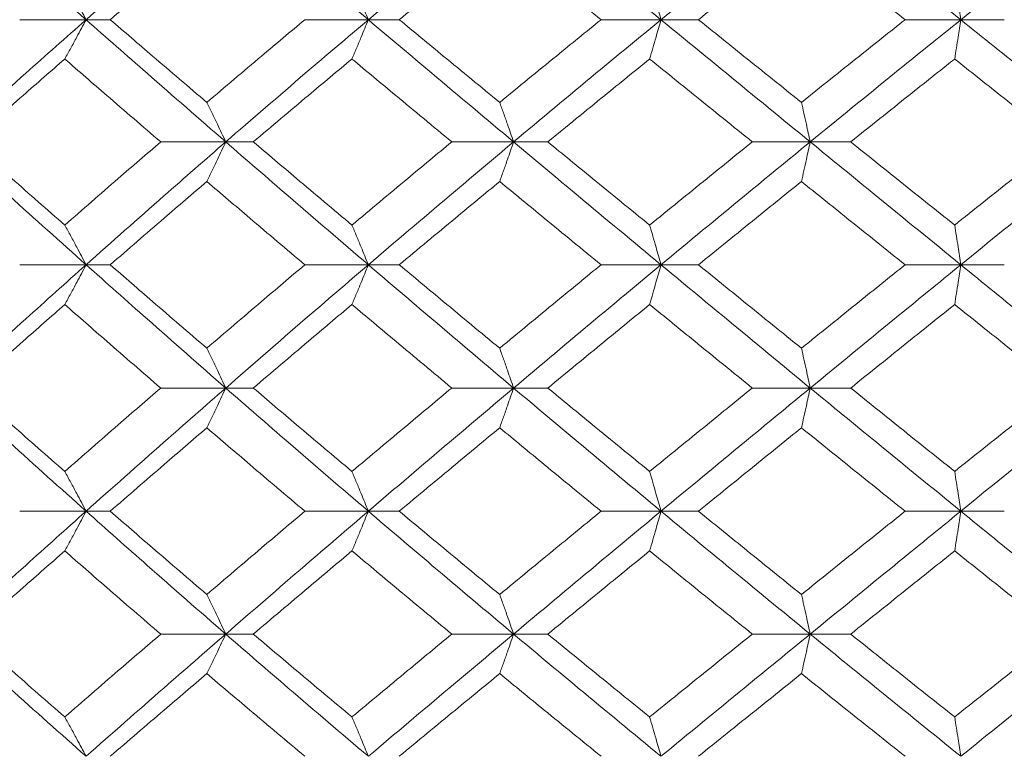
# Model space of a CAD drawing. Header units: inches. Extents: x -4.1 to 22.6, y -10.2 to 17.8.
# Tile 52 of 142: x 4.836 to 5.324, y -0.387 to -0.022. Entities that reach past the tile are written whole.
import ezdxf

# ---------------------------------------------------------------- set-up
doc = ezdxf.new("R2010")
doc.units = ezdxf.units.IN
doc.header["$MEASUREMENT"] = 0

msp = doc.modelspace()

# ---------------------------------------------------------------- linework, layer by layer
at = {"color": 7, "linetype": 'Continuous', "lineweight": 15}
for p, q in [((4.86856, -0.02172), (4.83561, -0.02172)), ((4.86856, -0.02172), (4.88054, -0.02172)), ((5.00858, -0.02172), (4.97706, -0.02172)), ((5.00858, -0.02172), (5.02394, -0.02172)), ((5.15375, -0.02172), (5.12402, -0.02172)), ((5.15375, -0.02172), (5.17232, -0.02172)), ((5.30249, -0.02172), (5.27486, -0.02172)), ((5.30249, -0.02172), (5.32407, -0.02172)), ((4.93783, -0.08234), (4.90555, -0.08234)), ((4.93783, -0.08234), (4.95151, -0.08234)), ((5.08062, -0.08234), (5.04995, -0.08234)), ((5.08062, -0.08234), (5.09761, -0.08234)), ((5.22778, -0.08234), (5.19905, -0.08234)), ((5.22778, -0.08234), (5.24788, -0.08234)), ((4.86856, -0.1433), (4.83561, -0.1433)), ((4.86856, -0.1433), (4.88054, -0.1433)), ((5.00858, -0.1433), (4.97706, -0.1433)), ((5.00858, -0.1433), (5.02394, -0.1433)), ((5.15375, -0.1433), (5.12402, -0.1433)), ((5.15375, -0.1433), (5.17232, -0.1433)), ((5.30249, -0.1433), (5.27486, -0.1433)), ((5.30249, -0.1433), (5.32407, -0.1433)), ((4.93783, -0.20442), (4.90555, -0.20442)), ((4.93783, -0.20442), (4.95151, -0.20442)), ((5.08062, -0.20442), (5.04995, -0.20442)), ((5.08062, -0.20442), (5.09761, -0.20442)), ((5.22778, -0.20442), (5.19905, -0.20442)), ((5.22778, -0.20442), (5.24788, -0.20442)), ((4.86856, -0.26554), (4.83561, -0.26554)), ((4.86856, -0.26554), (4.88054, -0.26554)), ((5.00858, -0.26554), (4.97706, -0.26554)), ((5.00858, -0.26554), (5.02394, -0.26554)), ((5.15375, -0.26554), (5.12402, -0.26554)), ((5.15375, -0.26554), (5.17232, -0.26554)), ((5.30249, -0.26554), (5.27486, -0.26554)), ((5.30249, -0.26554), (5.32407, -0.26554)), ((4.93783, -0.3265), (4.90555, -0.3265)), ((4.93783, -0.3265), (4.95151, -0.3265)), ((5.08062, -0.3265), (5.04995, -0.3265)), ((5.08062, -0.3265), (5.09761, -0.3265)), ((5.22778, -0.3265), (5.19905, -0.3265)), ((5.22778, -0.3265), (5.24788, -0.3265))]:
    msp.add_line(p, q, dxfattribs=at)
for points, knots in [([(4.86856, -0.02172), (4.85583, -0.01044), (4.83306, 0.00974), (4.81078, 0.02998), (4.80096, 0.0389)], [0, 0, 0, 0, 0.5592485, 1, 1, 1, 1]), ([(4.86856, -0.02172), (4.88138, -0.01044), (4.9043, 0.00974), (4.92757, 0.02998), (4.93783, 0.0389)], [0, 0, 0, 0, 0.559248, 1, 1, 1, 1]), ([(5.00858, -0.02172), (4.99528, -0.01044), (4.97151, 0.00974), (4.94813, 0.02998), (4.93783, 0.0389)], [0, 0, 0, 0, 0.5592483, 1, 1, 1, 1]), ([(5.00858, -0.02172), (5.02194, -0.01044), (5.04584, 0.00974), (5.06998, 0.02998), (5.08062, 0.0389)], [0, 0, 0, 0, 0.559248, 1, 1, 1, 1]), ([(5.15375, -0.02172), (5.14004, -0.01044), (5.11552, 0.00974), (5.0913, 0.02998), (5.08062, 0.0389)], [0, 0, 0, 0, 0.559248, 1, 1, 1, 1]), ([(5.15375, -0.02172), (5.16751, -0.01044), (5.19212, 0.00974), (5.21687, 0.02998), (5.22778, 0.0389)], [0, 0, 0, 0, 0.559249, 1, 1, 1, 1]), ([(5.30249, -0.02172), (5.28851, -0.01044), (5.26351, 0.00974), (5.23871, 0.02998), (5.22778, 0.0389)], [0, 0, 0, 0, 0.559248, 1, 1, 1, 1]), ([(5.30249, -0.02172), (5.3165, -0.01044), (5.34154, 0.00974), (5.36663, 0.02998), (5.37769, 0.0389)], [0, 0, 0, 0, 0.559248, 1, 1, 1, 1]), ([(4.88054, -0.02172), (4.88943, -0.01408), (4.90533, -0.00042), (4.92138, 0.01327), (4.92845, 0.0193)], [0, 0, 0, 0, 0.559461, 1, 1, 1, 1]), ([(5.02394, -0.02172), (5.03319, -0.01408), (5.04973, -0.00042), (5.06638, 0.01327), (5.07372, 0.0193)], [0, 0, 0, 0, 0.559461, 1, 1, 1, 1]), ([(5.12402, -0.02172), (5.1146, -0.01408), (5.09776, -0.00042), (5.08107, 0.01327), (5.07372, 0.0193)], [0, 0, 0, 0, 0.559461, 1, 1, 1, 1]), ([(5.17232, -0.02172), (5.18184, -0.01408), (5.19884, -0.00042), (5.21591, 0.01327), (5.22343, 0.0193)], [0, 0, 0, 0, 0.559461, 1, 1, 1, 1]), ([(5.27486, -0.02172), (5.26524, -0.01408), (5.24805, -0.00042), (5.23096, 0.01327), (5.22343, 0.0193)], [0, 0, 0, 0, 0.559461, 1, 1, 1, 1]), ([(4.85798, -0.00221), (4.85898, -0.00401), (4.86097, -0.0076), (4.8645, -0.01409), (4.86702, -0.01882), (4.86856, -0.02172)], [0, 0, 0, 0, 0.279854, 0.559704, 1, 1, 1, 1]), ([(5.00043, -0.00221), (5.0012, -0.00401), (5.00273, -0.0076), (5.00545, -0.01409), (5.00739, -0.01882), (5.00858, -0.02172)], [0, 0, 0, 0, 0.2798521, 0.5597057, 1, 1, 1, 1]), ([(5.14812, -0.00221), (5.14865, -0.00401), (5.14971, -0.0076), (5.15159, -0.01409), (5.15293, -0.01882), (5.15375, -0.02172)], [0, 0, 0, 0, 0.279852, 0.559705, 1, 1, 1, 1]), ([(5.29944, -0.00221), (5.29972, -0.00401), (5.3003, -0.0076), (5.30132, -0.01409), (5.30205, -0.01882), (5.30249, -0.02172)], [0, 0, 0, 0, 0.2798532, 0.5597057, 1, 1, 1, 1]), ([(4.80096, -0.08234), (4.81347, -0.07099), (4.83576, -0.05075), (4.85855, -0.03058), (4.86856, -0.02172)], [0, 0, 0, 0, 0.56076, 1, 1, 1, 1]), ([(4.85798, -0.04123), (4.85898, -0.03943), (4.86097, -0.03583), (4.8645, -0.02935), (4.86702, -0.02461), (4.86856, -0.02172)], [0, 0, 0, 0, 0.279853, 0.559703, 1, 1, 1, 1]), ([(4.93783, -0.08234), (4.92479, -0.07099), (4.90153, -0.05075), (4.87862, -0.03058), (4.86856, -0.02172)], [0, 0, 0, 0, 0.560759, 1, 1, 1, 1]), ([(4.92845, -0.06274), (4.91946, -0.05507), (4.90341, -0.04138), (4.88752, -0.02772), (4.88054, -0.02172)], [0, 0, 0, 0, 0.5605412, 1, 1, 1, 1]), ([(4.92845, -0.06274), (4.93749, -0.05507), (4.9536, -0.04138), (4.9699, -0.02772), (4.97706, -0.02172)], [0, 0, 0, 0, 0.5605412, 1, 1, 1, 1]), ([(4.93783, -0.08234), (4.95095, -0.07099), (4.97434, -0.05075), (4.99813, -0.03058), (5.00858, -0.02172)], [0, 0, 0, 0, 0.560759, 1, 1, 1, 1]), ([(5.00043, -0.04123), (5.0012, -0.03943), (5.00273, -0.03583), (5.00545, -0.02935), (5.00739, -0.02461), (5.00858, -0.02172)], [0, 0, 0, 0, 0.279852, 0.559705, 1, 1, 1, 1]), ([(5.08062, -0.08234), (5.06709, -0.07099), (5.04295, -0.05075), (5.01907, -0.03058), (5.00858, -0.02172)], [0, 0, 0, 0, 0.560759, 1, 1, 1, 1]), ([(5.07372, -0.06274), (5.06439, -0.05507), (5.04774, -0.04138), (5.0312, -0.02772), (5.02394, -0.02172)], [0, 0, 0, 0, 0.560541, 1, 1, 1, 1]), ([(5.07372, -0.06274), (5.08308, -0.05507), (5.09978, -0.04138), (5.11662, -0.02772), (5.12402, -0.02172)], [0, 0, 0, 0, 0.560541, 1, 1, 1, 1]), ([(5.08062, -0.08234), (5.09421, -0.07099), (5.11845, -0.05075), (5.14298, -0.03058), (5.15375, -0.02172)], [0, 0, 0, 0, 0.560759, 1, 1, 1, 1]), ([(5.14812, -0.04123), (5.14865, -0.03943), (5.14971, -0.03583), (5.15159, -0.02935), (5.15293, -0.02461), (5.15375, -0.02172)], [0, 0, 0, 0, 0.279852, 0.559704, 1, 1, 1, 1]), ([(5.22778, -0.08234), (5.2139, -0.07099), (5.18916, -0.05075), (5.16456, -0.03058), (5.15375, -0.02172)], [0, 0, 0, 0, 0.560759, 1, 1, 1, 1]), ([(5.22343, -0.06274), (5.21386, -0.05507), (5.1968, -0.04138), (5.17979, -0.02772), (5.17232, -0.02172)], [0, 0, 0, 0, 0.560541, 1, 1, 1, 1]), ([(5.22343, -0.06274), (5.23301, -0.05507), (5.25011, -0.04138), (5.2673, -0.02772), (5.27486, -0.02172)], [0, 0, 0, 0, 0.560541, 1, 1, 1, 1]), ([(5.22778, -0.08234), (5.24169, -0.07099), (5.2665, -0.05075), (5.29151, -0.03058), (5.30249, -0.02172)], [0, 0, 0, 0, 0.560759, 1, 1, 1, 1]), ([(5.29944, -0.04123), (5.29972, -0.03943), (5.3003, -0.03583), (5.30132, -0.02935), (5.30205, -0.02461), (5.30249, -0.02172)], [0, 0, 0, 0, 0.279853, 0.559705, 1, 1, 1, 1]), ([(5.37769, -0.08234), (5.36362, -0.07099), (5.33853, -0.05075), (5.31349, -0.03058), (5.30249, -0.02172)], [0, 0, 0, 0, 0.560759, 1, 1, 1, 1]), ([(4.8112, -0.08234), (4.81988, -0.07465), (4.83537, -0.06093), (4.85108, -0.04724), (4.85798, -0.04123)], [0, 0, 0, 0, 0.560476, 1, 1, 1, 1]), ([(4.90555, -0.08234), (4.89662, -0.07465), (4.88068, -0.06093), (4.86491, -0.04724), (4.85798, -0.04123)], [0, 0, 0, 0, 0.560476, 1, 1, 1, 1]), ([(4.95151, -0.08234), (4.9606, -0.07465), (4.97683, -0.06093), (4.99322, -0.04724), (5.00043, -0.04123)], [0, 0, 0, 0, 0.560476, 1, 1, 1, 1]), ([(5.04995, -0.08234), (5.04067, -0.07465), (5.0241, -0.06093), (5.00766, -0.04724), (5.00043, -0.04123)], [0, 0, 0, 0, 0.560476, 1, 1, 1, 1]), ([(5.09761, -0.08234), (5.10701, -0.07465), (5.12378, -0.06093), (5.14069, -0.04724), (5.14812, -0.04123)], [0, 0, 0, 0, 0.560476, 1, 1, 1, 1]), ([(5.19905, -0.08234), (5.18952, -0.07465), (5.1725, -0.06093), (5.15557, -0.04724), (5.14812, -0.04123)], [0, 0, 0, 0, 0.560476, 1, 1, 1, 1]), ([(5.24788, -0.08234), (5.25749, -0.07465), (5.27463, -0.06093), (5.29186, -0.04724), (5.29944, -0.04123)], [0, 0, 0, 0, 0.560476, 1, 1, 1, 1]), ([(5.35122, -0.08234), (5.34154, -0.07465), (5.32426, -0.06093), (5.30702, -0.04724), (5.29944, -0.04123)], [0, 0, 0, 0, 0.560476, 1, 1, 1, 1]), ([(4.92845, -0.06274), (4.92933, -0.06454), (4.93109, -0.06814), (4.93422, -0.07466), (4.93646, -0.07942), (4.93783, -0.08234)], [0, 0, 0, 0, 0.2793538, 0.5587112, 1, 1, 1, 1]), ([(5.07372, -0.06274), (5.07437, -0.06454), (5.07566, -0.06814), (5.07797, -0.07466), (5.07961, -0.07942), (5.08062, -0.08234)], [0, 0, 0, 0, 0.279357, 0.55871, 1, 1, 1, 1]), ([(5.22343, -0.06274), (5.22384, -0.06454), (5.22465, -0.06814), (5.22611, -0.07466), (5.22714, -0.07942), (5.22778, -0.08234)], [0, 0, 0, 0, 0.279356, 0.558712, 1, 1, 1, 1]), ([(4.86856, -0.1433), (4.85582, -0.1319), (4.83309, -0.11156), (4.81077, -0.09126), (4.80096, -0.08234)], [0, 0, 0, 0, 0.560457, 1, 1, 1, 1]), ([(4.85798, -0.12361), (4.84919, -0.1159), (4.83351, -0.10213), (4.81801, -0.08838), (4.8112, -0.08234)], [0, 0, 0, 0, 0.5603393, 1, 1, 1, 1]), ([(4.85798, -0.12361), (4.86681, -0.1159), (4.88257, -0.10213), (4.89853, -0.08838), (4.90555, -0.08234)], [0, 0, 0, 0, 0.560339, 1, 1, 1, 1]), ([(4.86856, -0.1433), (4.88139, -0.1319), (4.90427, -0.11156), (4.92758, -0.09126), (4.93783, -0.08234)], [0, 0, 0, 0, 0.560458, 1, 1, 1, 1]), ([(4.92845, -0.10197), (4.92933, -0.10017), (4.93109, -0.09656), (4.93422, -0.09003), (4.93646, -0.08526), (4.93783, -0.08234)], [0, 0, 0, 0, 0.279167, 0.5583356, 1, 1, 1, 1]), ([(5.00858, -0.1433), (4.99528, -0.1319), (4.97154, -0.11156), (4.94812, -0.09126), (4.93783, -0.08234)], [0, 0, 0, 0, 0.560458, 1, 1, 1, 1]), ([(5.00043, -0.12361), (4.99126, -0.1159), (4.97488, -0.10213), (4.95865, -0.08838), (4.95151, -0.08234)], [0, 0, 0, 0, 0.560339, 1, 1, 1, 1]), ([(5.00043, -0.12361), (5.00964, -0.1159), (5.02607, -0.10213), (5.04266, -0.08838), (5.04995, -0.08234)], [0, 0, 0, 0, 0.5603386, 1, 1, 1, 1]), ([(5.00858, -0.1433), (5.02195, -0.1319), (5.04581, -0.11156), (5.06999, -0.09126), (5.08062, -0.08234)], [0, 0, 0, 0, 0.560458, 1, 1, 1, 1]), ([(5.07372, -0.10197), (5.07437, -0.10017), (5.07566, -0.09656), (5.07797, -0.09003), (5.07961, -0.08526), (5.08062, -0.08234)], [0, 0, 0, 0, 0.279166, 0.558335, 1, 1, 1, 1]), ([(5.15375, -0.1433), (5.14003, -0.1319), (5.11555, -0.11156), (5.09129, -0.09126), (5.08062, -0.08234)], [0, 0, 0, 0, 0.560458, 1, 1, 1, 1]), ([(5.14812, -0.12361), (5.13866, -0.1159), (5.12178, -0.10213), (5.10499, -0.08838), (5.09761, -0.08234)], [0, 0, 0, 0, 0.560339, 1, 1, 1, 1]), ([(5.14812, -0.12361), (5.1576, -0.1159), (5.17453, -0.10213), (5.19156, -0.08838), (5.19905, -0.08234)], [0, 0, 0, 0, 0.560339, 1, 1, 1, 1]), ([(5.15375, -0.1433), (5.16752, -0.1319), (5.19209, -0.11156), (5.21688, -0.09126), (5.22778, -0.08234)], [0, 0, 0, 0, 0.5604579, 1, 1, 1, 1]), ([(5.22343, -0.10197), (5.22384, -0.10017), (5.22465, -0.09656), (5.2261, -0.09003), (5.22714, -0.08526), (5.22778, -0.08234)], [0, 0, 0, 0, 0.279169, 0.558337, 1, 1, 1, 1]), ([(5.30249, -0.1433), (5.2885, -0.1319), (5.26354, -0.11156), (5.2387, -0.09126), (5.22778, -0.08234)], [0, 0, 0, 0, 0.560458, 1, 1, 1, 1]), ([(5.29944, -0.12361), (5.28979, -0.1159), (5.27258, -0.10213), (5.25542, -0.08838), (5.24788, -0.08234)], [0, 0, 0, 0, 0.560339, 1, 1, 1, 1]), ([(5.29944, -0.12361), (5.30909, -0.1159), (5.32632, -0.10213), (5.34362, -0.08838), (5.35122, -0.08234)], [0, 0, 0, 0, 0.560339, 1, 1, 1, 1]), ([(5.30249, -0.1433), (5.31651, -0.1319), (5.34151, -0.11156), (5.36664, -0.09126), (5.37769, -0.08234)], [0, 0, 0, 0, 0.560458, 1, 1, 1, 1]), ([(4.88054, -0.1433), (4.88943, -0.13557), (4.90531, -0.12179), (4.92139, -0.10803), (4.92845, -0.10197)], [0, 0, 0, 0, 0.560273, 1, 1, 1, 1]), ([(4.97706, -0.1433), (4.96794, -0.13557), (4.95167, -0.12179), (4.93554, -0.10803), (4.92845, -0.10197)], [0, 0, 0, 0, 0.560273, 1, 1, 1, 1]), ([(5.02394, -0.1433), (5.03319, -0.13557), (5.04972, -0.12179), (5.06639, -0.10803), (5.07372, -0.10197)], [0, 0, 0, 0, 0.560273, 1, 1, 1, 1]), ([(5.12402, -0.1433), (5.11459, -0.13557), (5.09778, -0.12179), (5.08107, -0.10803), (5.07372, -0.10197)], [0, 0, 0, 0, 0.560273, 1, 1, 1, 1]), ([(5.17232, -0.1433), (5.18184, -0.13557), (5.19883, -0.12179), (5.21591, -0.10803), (5.22343, -0.10197)], [0, 0, 0, 0, 0.5602733, 1, 1, 1, 1]), ([(5.27486, -0.1433), (5.26524, -0.13557), (5.24806, -0.12179), (5.23095, -0.10803), (5.22343, -0.10197)], [0, 0, 0, 0, 0.5602732, 1, 1, 1, 1]), ([(4.85798, -0.12361), (4.85897, -0.12541), (4.86096, -0.12903), (4.86449, -0.13557), (4.86701, -0.14036), (4.86856, -0.1433)], [0, 0, 0, 0, 0.2788703, 0.5577377, 1, 1, 1, 1]), ([(5.00043, -0.12361), (5.0012, -0.12541), (5.00272, -0.12903), (5.00544, -0.13557), (5.00739, -0.14036), (5.00858, -0.1433)], [0, 0, 0, 0, 0.278867, 0.557739, 1, 1, 1, 1]), ([(5.14812, -0.12361), (5.14865, -0.12541), (5.14971, -0.12903), (5.15159, -0.13557), (5.15293, -0.14036), (5.15375, -0.1433)], [0, 0, 0, 0, 0.2788674, 0.5577373, 1, 1, 1, 1]), ([(5.29944, -0.12361), (5.29972, -0.12541), (5.30029, -0.12903), (5.30131, -0.13557), (5.30204, -0.14036), (5.30249, -0.1433)], [0, 0, 0, 0, 0.2788707, 0.5577393, 1, 1, 1, 1]), ([(4.80096, -0.20442), (4.81346, -0.193), (4.83578, -0.17262), (4.85854, -0.15225), (4.86856, -0.1433)], [0, 0, 0, 0, 0.560155, 1, 1, 1, 1]), ([(4.85798, -0.163), (4.85897, -0.16119), (4.86095, -0.15758), (4.86449, -0.15103), (4.86701, -0.14624), (4.86856, -0.1433)], [0, 0, 0, 0, 0.278776, 0.557552, 1, 1, 1, 1]), ([(4.93783, -0.20442), (4.92479, -0.193), (4.90151, -0.17262), (4.87863, -0.15225), (4.86856, -0.1433)], [0, 0, 0, 0, 0.560155, 1, 1, 1, 1]), ([(4.92845, -0.1847), (4.91946, -0.17696), (4.9034, -0.16316), (4.88752, -0.14936), (4.88054, -0.1433)], [0, 0, 0, 0, 0.560137, 1, 1, 1, 1]), ([(4.92845, -0.1847), (4.93748, -0.17696), (4.9536, -0.16316), (4.9699, -0.14936), (4.97706, -0.1433)], [0, 0, 0, 0, 0.5601368, 1, 1, 1, 1]), ([(4.93783, -0.20442), (4.95094, -0.193), (4.97436, -0.17262), (4.99813, -0.15225), (5.00858, -0.1433)], [0, 0, 0, 0, 0.560155, 1, 1, 1, 1]), ([(5.00043, -0.163), (5.00119, -0.16119), (5.00272, -0.15758), (5.00544, -0.15103), (5.00739, -0.14624), (5.00858, -0.1433)], [0, 0, 0, 0, 0.2787768, 0.557549, 1, 1, 1, 1]), ([(5.08062, -0.20442), (5.06709, -0.193), (5.04294, -0.17262), (5.01908, -0.15225), (5.00858, -0.1433)], [0, 0, 0, 0, 0.560155, 1, 1, 1, 1]), ([(5.07372, -0.1847), (5.06439, -0.17696), (5.04773, -0.16316), (5.03121, -0.14936), (5.02394, -0.1433)], [0, 0, 0, 0, 0.560136, 1, 1, 1, 1]), ([(5.07372, -0.1847), (5.08308, -0.17696), (5.09978, -0.16316), (5.11661, -0.14936), (5.12402, -0.1433)], [0, 0, 0, 0, 0.560137, 1, 1, 1, 1]), ([(5.08062, -0.20442), (5.09421, -0.193), (5.11846, -0.17262), (5.14297, -0.15225), (5.15375, -0.1433)], [0, 0, 0, 0, 0.560155, 1, 1, 1, 1]), ([(5.14812, -0.163), (5.14865, -0.16119), (5.1497, -0.15758), (5.15158, -0.15103), (5.15293, -0.14624), (5.15375, -0.1433)], [0, 0, 0, 0, 0.278773, 0.557549, 1, 1, 1, 1]), ([(5.22778, -0.20442), (5.21391, -0.193), (5.18914, -0.17262), (5.16456, -0.15225), (5.15375, -0.1433)], [0, 0, 0, 0, 0.560155, 1, 1, 1, 1]), ([(5.22343, -0.1847), (5.21386, -0.17696), (5.19679, -0.16316), (5.1798, -0.14936), (5.17232, -0.1433)], [0, 0, 0, 0, 0.560137, 1, 1, 1, 1]), ([(5.22343, -0.1847), (5.23301, -0.17696), (5.25011, -0.16316), (5.2673, -0.14936), (5.27486, -0.1433)], [0, 0, 0, 0, 0.560137, 1, 1, 1, 1]), ([(5.22778, -0.20442), (5.24169, -0.193), (5.26652, -0.17262), (5.2915, -0.15225), (5.30249, -0.1433)], [0, 0, 0, 0, 0.560155, 1, 1, 1, 1]), ([(5.29944, -0.163), (5.29972, -0.16119), (5.30029, -0.15758), (5.30131, -0.15103), (5.30204, -0.14624), (5.30249, -0.1433)], [0, 0, 0, 0, 0.2787778, 0.5575501, 1, 1, 1, 1]), ([(5.37769, -0.20442), (5.36362, -0.193), (5.33852, -0.17262), (5.3135, -0.15225), (5.30249, -0.1433)], [0, 0, 0, 0, 0.5601553, 1, 1, 1, 1]), ([(4.8112, -0.20442), (4.81988, -0.19669), (4.83537, -0.18288), (4.85108, -0.16907), (4.85798, -0.163)], [0, 0, 0, 0, 0.56007, 1, 1, 1, 1]), ([(4.90555, -0.20442), (4.89662, -0.19669), (4.88068, -0.18288), (4.86492, -0.16907), (4.85798, -0.163)], [0, 0, 0, 0, 0.560071, 1, 1, 1, 1]), ([(4.95151, -0.20442), (4.9606, -0.19669), (4.97683, -0.18288), (4.99322, -0.16907), (5.00043, -0.163)], [0, 0, 0, 0, 0.5600706, 1, 1, 1, 1]), ([(5.04995, -0.20442), (5.04067, -0.19669), (5.02409, -0.18288), (5.00766, -0.16907), (5.00043, -0.163)], [0, 0, 0, 0, 0.560071, 1, 1, 1, 1]), ([(5.09761, -0.20442), (5.10701, -0.19669), (5.12379, -0.18288), (5.14069, -0.16907), (5.14812, -0.163)], [0, 0, 0, 0, 0.560071, 1, 1, 1, 1]), ([(5.19905, -0.20442), (5.18952, -0.19669), (5.1725, -0.18288), (5.15557, -0.16907), (5.14812, -0.163)], [0, 0, 0, 0, 0.56007, 1, 1, 1, 1]), ([(5.24788, -0.20442), (5.25748, -0.19669), (5.27464, -0.18288), (5.29186, -0.16907), (5.29944, -0.163)], [0, 0, 0, 0, 0.5600707, 1, 1, 1, 1]), ([(5.35122, -0.20442), (5.34154, -0.19669), (5.32426, -0.18288), (5.30702, -0.16907), (5.29944, -0.163)], [0, 0, 0, 0, 0.560071, 1, 1, 1, 1]), ([(4.92845, -0.1847), (4.92933, -0.1865), (4.93109, -0.19012), (4.93422, -0.19668), (4.93645, -0.20148), (4.93783, -0.20442)], [0, 0, 0, 0, 0.278675, 0.55735, 1, 1, 1, 1]), ([(5.07372, -0.1847), (5.07437, -0.1865), (5.07566, -0.19012), (5.07796, -0.19668), (5.07961, -0.20148), (5.08062, -0.20442)], [0, 0, 0, 0, 0.2786754, 0.5573503, 1, 1, 1, 1]), ([(5.22343, -0.1847), (5.22384, -0.1865), (5.22465, -0.19012), (5.2261, -0.19668), (5.22714, -0.20148), (5.22778, -0.20442)], [0, 0, 0, 0, 0.278677, 0.557351, 1, 1, 1, 1]), ([(4.86856, -0.26554), (4.85582, -0.25414), (4.83307, -0.23377), (4.81078, -0.21339), (4.80096, -0.20442)], [0, 0, 0, 0, 0.559853, 1, 1, 1, 1]), ([(4.85798, -0.24584), (4.8492, -0.23811), (4.8335, -0.2243), (4.81801, -0.2105), (4.8112, -0.20442)], [0, 0, 0, 0, 0.5599337, 1, 1, 1, 1]), ([(4.85798, -0.24584), (4.86681, -0.23811), (4.88258, -0.2243), (4.89853, -0.2105), (4.90555, -0.20442)], [0, 0, 0, 0, 0.559934, 1, 1, 1, 1]), ([(4.86856, -0.26554), (4.88138, -0.25414), (4.90429, -0.23377), (4.92758, -0.21339), (4.93783, -0.20442)], [0, 0, 0, 0, 0.559853, 1, 1, 1, 1]), ([(4.92845, -0.22414), (4.92933, -0.22233), (4.93109, -0.21872), (4.93422, -0.21216), (4.93645, -0.20736), (4.93783, -0.20442)], [0, 0, 0, 0, 0.2786751, 0.5573518, 1, 1, 1, 1]), ([(5.00858, -0.26554), (4.99528, -0.25414), (4.97152, -0.23377), (4.94813, -0.21339), (4.93783, -0.20442)], [0, 0, 0, 0, 0.559853, 1, 1, 1, 1]), ([(5.00043, -0.24584), (4.99126, -0.23811), (4.97487, -0.2243), (4.95865, -0.2105), (4.95151, -0.20442)], [0, 0, 0, 0, 0.559933, 1, 1, 1, 1]), ([(5.00043, -0.24584), (5.00964, -0.23811), (5.02608, -0.2243), (5.04266, -0.2105), (5.04995, -0.20442)], [0, 0, 0, 0, 0.559933, 1, 1, 1, 1]), ([(5.00858, -0.26554), (5.02195, -0.25414), (5.04582, -0.23377), (5.06999, -0.21339), (5.08062, -0.20442)], [0, 0, 0, 0, 0.5598528, 1, 1, 1, 1]), ([(5.07372, -0.22414), (5.07437, -0.22233), (5.07566, -0.21872), (5.07796, -0.21216), (5.07961, -0.20736), (5.08062, -0.20442)], [0, 0, 0, 0, 0.278675, 0.557352, 1, 1, 1, 1]), ([(5.15375, -0.26554), (5.14004, -0.25414), (5.11553, -0.23377), (5.09129, -0.21339), (5.08062, -0.20442)], [0, 0, 0, 0, 0.559853, 1, 1, 1, 1]), ([(5.14812, -0.24584), (5.13866, -0.23811), (5.12177, -0.2243), (5.10499, -0.2105), (5.09761, -0.20442)], [0, 0, 0, 0, 0.559933, 1, 1, 1, 1]), ([(5.14812, -0.24584), (5.1576, -0.23811), (5.17453, -0.2243), (5.19156, -0.2105), (5.19905, -0.20442)], [0, 0, 0, 0, 0.559933, 1, 1, 1, 1]), ([(5.15375, -0.26554), (5.16752, -0.25414), (5.1921, -0.23377), (5.21688, -0.21339), (5.22778, -0.20442)], [0, 0, 0, 0, 0.559853, 1, 1, 1, 1]), ([(5.22343, -0.22414), (5.22384, -0.22233), (5.22465, -0.21872), (5.2261, -0.21216), (5.22714, -0.20736), (5.22778, -0.20442)], [0, 0, 0, 0, 0.278677, 0.557352, 1, 1, 1, 1]), ([(5.30249, -0.26554), (5.28851, -0.25414), (5.26353, -0.23377), (5.2387, -0.21339), (5.22778, -0.20442)], [0, 0, 0, 0, 0.559853, 1, 1, 1, 1]), ([(5.29944, -0.24584), (5.28979, -0.23811), (5.27258, -0.2243), (5.25542, -0.2105), (5.24788, -0.20442)], [0, 0, 0, 0, 0.559933, 1, 1, 1, 1]), ([(5.29944, -0.24584), (5.30909, -0.23811), (5.32633, -0.2243), (5.34361, -0.2105), (5.35122, -0.20442)], [0, 0, 0, 0, 0.559933, 1, 1, 1, 1]), ([(5.30249, -0.26554), (5.3165, -0.25414), (5.34153, -0.23377), (5.36664, -0.21339), (5.37769, -0.20442)], [0, 0, 0, 0, 0.559853, 1, 1, 1, 1]), ([(4.88054, -0.26554), (4.88943, -0.25782), (4.90532, -0.24402), (4.92138, -0.23022), (4.92845, -0.22414)], [0, 0, 0, 0, 0.5598677, 1, 1, 1, 1]), ([(4.97706, -0.26554), (4.96795, -0.25782), (4.95166, -0.24402), (4.93555, -0.23022), (4.92845, -0.22414)], [0, 0, 0, 0, 0.559868, 1, 1, 1, 1]), ([(5.02394, -0.26554), (5.03319, -0.25782), (5.04973, -0.24402), (5.06639, -0.23022), (5.07372, -0.22414)], [0, 0, 0, 0, 0.559868, 1, 1, 1, 1]), ([(5.12402, -0.26554), (5.1146, -0.25782), (5.09777, -0.24402), (5.08107, -0.23022), (5.07372, -0.22414)], [0, 0, 0, 0, 0.5598675, 1, 1, 1, 1]), ([(5.17232, -0.26554), (5.18184, -0.25782), (5.19883, -0.24402), (5.21591, -0.23022), (5.22343, -0.22414)], [0, 0, 0, 0, 0.559868, 1, 1, 1, 1]), ([(5.27486, -0.26554), (5.26524, -0.25782), (5.24806, -0.24402), (5.23096, -0.23022), (5.22343, -0.22414)], [0, 0, 0, 0, 0.559867, 1, 1, 1, 1]), ([(4.85798, -0.24584), (4.85897, -0.24765), (4.86095, -0.25126), (4.86449, -0.25781), (4.86701, -0.2626), (4.86856, -0.26554)], [0, 0, 0, 0, 0.278775, 0.557552, 1, 1, 1, 1]), ([(5.00043, -0.24584), (5.00119, -0.24765), (5.00272, -0.25126), (5.00544, -0.25781), (5.00739, -0.2626), (5.00858, -0.26554)], [0, 0, 0, 0, 0.278775, 0.557549, 1, 1, 1, 1]), ([(5.14812, -0.24584), (5.14865, -0.24765), (5.1497, -0.25126), (5.15158, -0.25781), (5.15293, -0.2626), (5.15375, -0.26554)], [0, 0, 0, 0, 0.2787713, 0.5575486, 1, 1, 1, 1]), ([(5.29944, -0.24584), (5.29972, -0.24765), (5.30029, -0.25126), (5.30131, -0.25781), (5.30204, -0.2626), (5.30249, -0.26554)], [0, 0, 0, 0, 0.278776, 0.55755, 1, 1, 1, 1]), ([(4.80096, -0.3265), (4.81346, -0.31514), (4.83579, -0.29484), (4.85854, -0.2745), (4.86856, -0.26554)], [0, 0, 0, 0, 0.55955, 1, 1, 1, 1]), ([(4.85798, -0.28523), (4.85897, -0.28342), (4.86096, -0.27981), (4.86449, -0.27327), (4.86701, -0.26848), (4.86856, -0.26554)], [0, 0, 0, 0, 0.278872, 0.557739, 1, 1, 1, 1]), ([(4.93783, -0.3265), (4.92479, -0.31514), (4.9015, -0.29484), (4.87863, -0.2745), (4.86856, -0.26554)], [0, 0, 0, 0, 0.55955, 1, 1, 1, 1]), ([(4.92845, -0.30687), (4.91946, -0.29916), (4.9034, -0.28539), (4.88752, -0.27161), (4.88054, -0.26554)], [0, 0, 0, 0, 0.55973, 1, 1, 1, 1]), ([(4.92845, -0.30687), (4.93748, -0.29916), (4.95361, -0.28539), (4.96989, -0.27161), (4.97706, -0.26554)], [0, 0, 0, 0, 0.55973, 1, 1, 1, 1]), ([(4.93783, -0.3265), (4.95094, -0.31514), (4.97437, -0.29484), (4.99812, -0.2745), (5.00858, -0.26554)], [0, 0, 0, 0, 0.55955, 1, 1, 1, 1]), ([(5.00043, -0.28523), (5.0012, -0.28342), (5.00272, -0.27981), (5.00544, -0.27327), (5.00739, -0.26848), (5.00858, -0.26554)], [0, 0, 0, 0, 0.278869, 0.55774, 1, 1, 1, 1]), ([(5.08062, -0.3265), (5.0671, -0.31514), (5.04292, -0.29484), (5.01908, -0.2745), (5.00858, -0.26554)], [0, 0, 0, 0, 0.55955, 1, 1, 1, 1]), ([(5.07372, -0.30687), (5.06439, -0.29916), (5.04773, -0.28539), (5.03121, -0.27161), (5.02394, -0.26554)], [0, 0, 0, 0, 0.55973, 1, 1, 1, 1]), ([(5.07372, -0.30687), (5.08308, -0.29916), (5.09979, -0.28539), (5.11661, -0.27161), (5.12402, -0.26554)], [0, 0, 0, 0, 0.55973, 1, 1, 1, 1]), ([(5.08062, -0.3265), (5.0942, -0.31514), (5.11848, -0.29484), (5.14297, -0.2745), (5.15375, -0.26554)], [0, 0, 0, 0, 0.55955, 1, 1, 1, 1]), ([(5.14812, -0.28523), (5.14865, -0.28342), (5.14971, -0.27981), (5.15159, -0.27327), (5.15293, -0.26848), (5.15375, -0.26554)], [0, 0, 0, 0, 0.278869, 0.557739, 1, 1, 1, 1]), ([(5.22778, -0.3265), (5.21391, -0.31514), (5.18913, -0.29484), (5.16457, -0.2745), (5.15375, -0.26554)], [0, 0, 0, 0, 0.55955, 1, 1, 1, 1]), ([(5.22343, -0.30687), (5.21387, -0.29916), (5.19678, -0.28539), (5.1798, -0.27161), (5.17232, -0.26554)], [0, 0, 0, 0, 0.55973, 1, 1, 1, 1]), ([(5.22343, -0.30687), (5.23301, -0.29916), (5.25012, -0.28539), (5.26729, -0.27161), (5.27486, -0.26554)], [0, 0, 0, 0, 0.55973, 1, 1, 1, 1]), ([(5.22778, -0.3265), (5.24168, -0.31514), (5.26653, -0.29484), (5.2915, -0.2745), (5.30249, -0.26554)], [0, 0, 0, 0, 0.55955, 1, 1, 1, 1]), ([(5.29944, -0.28523), (5.29972, -0.28342), (5.30029, -0.27981), (5.30131, -0.27327), (5.30204, -0.26848), (5.30249, -0.26554)], [0, 0, 0, 0, 0.278872, 0.557741, 1, 1, 1, 1]), ([(5.37769, -0.3265), (5.36363, -0.31514), (5.3385, -0.29484), (5.3135, -0.2745), (5.30249, -0.26554)], [0, 0, 0, 0, 0.55955, 1, 1, 1, 1]), ([(4.8112, -0.3265), (4.81988, -0.3188), (4.83538, -0.30506), (4.85107, -0.29129), (4.85798, -0.28523)], [0, 0, 0, 0, 0.559665, 1, 1, 1, 1]), ([(4.90555, -0.3265), (4.89662, -0.3188), (4.88067, -0.30506), (4.86492, -0.29129), (4.85798, -0.28523)], [0, 0, 0, 0, 0.559665, 1, 1, 1, 1]), ([(4.95151, -0.3265), (4.9606, -0.3188), (4.97684, -0.30506), (4.99322, -0.29129), (5.00043, -0.28523)], [0, 0, 0, 0, 0.559665, 1, 1, 1, 1]), ([(5.04995, -0.3265), (5.04067, -0.3188), (5.02409, -0.30506), (5.00766, -0.29129), (5.00043, -0.28523)], [0, 0, 0, 0, 0.5596648, 1, 1, 1, 1]), ([(5.09761, -0.3265), (5.107, -0.3188), (5.1238, -0.30506), (5.14068, -0.29129), (5.14812, -0.28523)], [0, 0, 0, 0, 0.5596651, 1, 1, 1, 1]), ([(5.19905, -0.3265), (5.18952, -0.3188), (5.17249, -0.30506), (5.15557, -0.29129), (5.14812, -0.28523)], [0, 0, 0, 0, 0.5596652, 1, 1, 1, 1]), ([(5.24788, -0.3265), (5.25748, -0.3188), (5.27464, -0.30506), (5.29186, -0.29129), (5.29944, -0.28523)], [0, 0, 0, 0, 0.5596648, 1, 1, 1, 1]), ([(5.35122, -0.3265), (5.34154, -0.3188), (5.32425, -0.30506), (5.30702, -0.29129), (5.29944, -0.28523)], [0, 0, 0, 0, 0.5596651, 1, 1, 1, 1]), ([(4.92845, -0.30687), (4.92933, -0.30867), (4.93109, -0.31228), (4.93422, -0.3188), (4.93646, -0.32358), (4.93783, -0.3265)], [0, 0, 0, 0, 0.279168, 0.558334, 1, 1, 1, 1]), ([(5.07372, -0.30687), (5.07437, -0.30867), (5.07566, -0.31228), (5.07797, -0.3188), (5.07961, -0.32358), (5.08062, -0.3265)], [0, 0, 0, 0, 0.2791673, 0.5583334, 1, 1, 1, 1]), ([(5.22343, -0.30687), (5.22384, -0.30867), (5.22465, -0.31228), (5.2261, -0.3188), (5.22714, -0.32358), (5.22778, -0.3265)], [0, 0, 0, 0, 0.279171, 0.558336, 1, 1, 1, 1]), ([(4.86856, -0.38712), (4.85583, -0.37584), (4.83306, -0.35566), (4.81078, -0.33542), (4.80096, -0.3265)], [0, 0, 0, 0, 0.5592485, 1, 1, 1, 1]), ([(4.85798, -0.36761), (4.8492, -0.35995), (4.8335, -0.34626), (4.81802, -0.33254), (4.8112, -0.3265)], [0, 0, 0, 0, 0.559528, 1, 1, 1, 1]), ([(4.85798, -0.36761), (4.86681, -0.35995), (4.88259, -0.34626), (4.89853, -0.33254), (4.90555, -0.3265)], [0, 0, 0, 0, 0.559527, 1, 1, 1, 1]), ([(4.86856, -0.38712), (4.88138, -0.37584), (4.9043, -0.35566), (4.92757, -0.33542), (4.93783, -0.3265)], [0, 0, 0, 0, 0.559248, 1, 1, 1, 1]), ([(4.92845, -0.3461), (4.92933, -0.3443), (4.93109, -0.3407), (4.93422, -0.33418), (4.93646, -0.32942), (4.93783, -0.3265)], [0, 0, 0, 0, 0.279356, 0.558713, 1, 1, 1, 1]), ([(5.00858, -0.38712), (4.99528, -0.37584), (4.97151, -0.35566), (4.94813, -0.33542), (4.93783, -0.3265)], [0, 0, 0, 0, 0.5592483, 1, 1, 1, 1]), ([(5.00043, -0.36761), (4.99126, -0.35995), (4.97487, -0.34626), (4.95866, -0.33254), (4.95151, -0.3265)], [0, 0, 0, 0, 0.5595271, 1, 1, 1, 1]), ([(5.00043, -0.36761), (5.00963, -0.35995), (5.02608, -0.34626), (5.04265, -0.33254), (5.04995, -0.3265)], [0, 0, 0, 0, 0.559527, 1, 1, 1, 1]), ([(5.00858, -0.38712), (5.02194, -0.37584), (5.04584, -0.35566), (5.06998, -0.33542), (5.08062, -0.3265)], [0, 0, 0, 0, 0.559248, 1, 1, 1, 1]), ([(5.07372, -0.3461), (5.07437, -0.3443), (5.07566, -0.3407), (5.07797, -0.33418), (5.07961, -0.32942), (5.08062, -0.3265)], [0, 0, 0, 0, 0.279359, 0.558712, 1, 1, 1, 1]), ([(5.15375, -0.38712), (5.14004, -0.37584), (5.11552, -0.35566), (5.0913, -0.33542), (5.08062, -0.3265)], [0, 0, 0, 0, 0.559248, 1, 1, 1, 1]), ([(5.14812, -0.36761), (5.13866, -0.35995), (5.12176, -0.34626), (5.10499, -0.33254), (5.09761, -0.3265)], [0, 0, 0, 0, 0.559528, 1, 1, 1, 1]), ([(5.14812, -0.36761), (5.1576, -0.35995), (5.17454, -0.34626), (5.19156, -0.33254), (5.19905, -0.3265)], [0, 0, 0, 0, 0.5595276, 1, 1, 1, 1]), ([(5.15375, -0.38712), (5.16751, -0.37584), (5.19212, -0.35566), (5.21687, -0.33542), (5.22778, -0.3265)], [0, 0, 0, 0, 0.559249, 1, 1, 1, 1]), ([(5.22343, -0.3461), (5.22384, -0.3443), (5.22465, -0.3407), (5.22611, -0.33418), (5.22714, -0.32942), (5.22778, -0.3265)], [0, 0, 0, 0, 0.279358, 0.558714, 1, 1, 1, 1]), ([(5.30249, -0.38712), (5.28851, -0.37584), (5.26351, -0.35566), (5.23871, -0.33542), (5.22778, -0.3265)], [0, 0, 0, 0, 0.559248, 1, 1, 1, 1]), ([(5.29944, -0.36761), (5.2898, -0.35995), (5.27257, -0.34626), (5.25543, -0.33254), (5.24788, -0.3265)], [0, 0, 0, 0, 0.559528, 1, 1, 1, 1]), ([(5.29944, -0.36761), (5.30909, -0.35995), (5.32633, -0.34626), (5.34361, -0.33254), (5.35122, -0.3265)], [0, 0, 0, 0, 0.5595273, 1, 1, 1, 1]), ([(5.30249, -0.38712), (5.3165, -0.37584), (5.34154, -0.35566), (5.36663, -0.33542), (5.37769, -0.3265)], [0, 0, 0, 0, 0.559248, 1, 1, 1, 1]), ([(4.88054, -0.38712), (4.88943, -0.37948), (4.90533, -0.36582), (4.92138, -0.35213), (4.92845, -0.3461)], [0, 0, 0, 0, 0.559462, 1, 1, 1, 1]), ([(4.97706, -0.38712), (4.96795, -0.37948), (4.95165, -0.36582), (4.93555, -0.35213), (4.92845, -0.3461)], [0, 0, 0, 0, 0.5594615, 1, 1, 1, 1]), ([(5.02394, -0.38712), (5.03319, -0.37948), (5.04973, -0.36582), (5.06638, -0.35213), (5.07372, -0.3461)], [0, 0, 0, 0, 0.559462, 1, 1, 1, 1]), ([(5.12402, -0.38712), (5.1146, -0.37948), (5.09776, -0.36582), (5.08107, -0.35213), (5.07372, -0.3461)], [0, 0, 0, 0, 0.559462, 1, 1, 1, 1]), ([(5.17232, -0.38712), (5.18184, -0.37948), (5.19884, -0.36582), (5.21591, -0.35213), (5.22343, -0.3461)], [0, 0, 0, 0, 0.559462, 1, 1, 1, 1]), ([(5.27486, -0.38712), (5.26524, -0.37948), (5.24805, -0.36582), (5.23096, -0.35213), (5.22343, -0.3461)], [0, 0, 0, 0, 0.559462, 1, 1, 1, 1]), ([(4.85798, -0.36761), (4.85898, -0.36941), (4.86097, -0.373), (4.8645, -0.37949), (4.86702, -0.38422), (4.86856, -0.38712)], [0, 0, 0, 0, 0.279852, 0.559704, 1, 1, 1, 1]), ([(5.00043, -0.36761), (5.0012, -0.36941), (5.00273, -0.373), (5.00545, -0.37949), (5.00739, -0.38422), (5.00858, -0.38712)], [0, 0, 0, 0, 0.2798507, 0.5597057, 1, 1, 1, 1]), ([(5.14812, -0.36761), (5.14865, -0.36941), (5.14971, -0.373), (5.15159, -0.37949), (5.15293, -0.38422), (5.15375, -0.38712)], [0, 0, 0, 0, 0.27985, 0.559705, 1, 1, 1, 1]), ([(5.29944, -0.36761), (5.29972, -0.36941), (5.3003, -0.373), (5.30132, -0.37949), (5.30205, -0.38422), (5.30249, -0.38712)], [0, 0, 0, 0, 0.279852, 0.559706, 1, 1, 1, 1])]:
    msp.add_open_spline(points, degree=3, knots=knots, dxfattribs=at)

doc.saveas('drawing.dxf')
